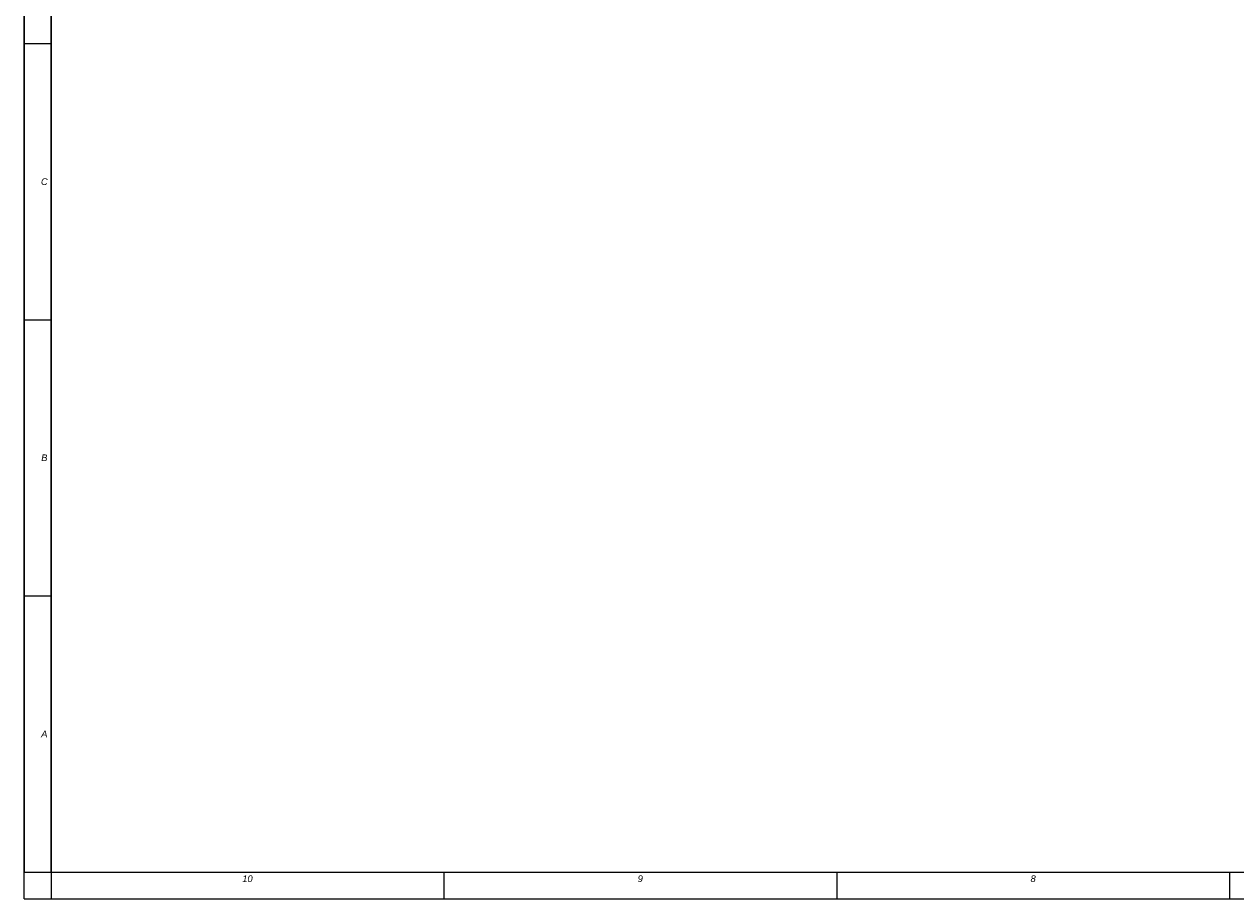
# Model space of a CAD drawing. Header units: millimetres. Extents: x 0 to 1189, y 0 to 841.
# Tile 1 of 68: x 0 to 362, y 0 to 261. Entities that reach past the tile are written whole.
import ezdxf

# ---------------------------------------------------------------- set-up
doc = ezdxf.new("R2010")
doc.units = ezdxf.units.MM
doc.header["$LTSCALE"] = 65.395
doc.layers.get('0').update_dxf_attribs({"linetype": 'CONTINUOUS'})
doc.layers.add('7_ALL_NOTE', color=7, linetype='CONTINUOUS')
doc.styles.add('TEXTSTYLE_3', font='ariali.ttf')

msp = doc.modelspace()

# ---------------------------------------------------------------- linework, layer by layer
at = {"color": 7, "linetype": 'Continuous'}
for p, q in [((0, 0), (0, 841)), ((8, 8), (8, 833)), ((8, 8), (1181, 8)), ((0, 0), (1189, 0))]:
    msp.add_line(p, q, dxfattribs=at)
at = {"color": 2, "linetype": 'Continuous'}
for p, q in [((0, 833), (0, 8)), ((8, 833), (8, 8)), ((0, 255.5), (8, 255.5)), ((0, 173), (8, 173)), ((0, 90.5), (8, 90.5)), ((0, 8), (8, 8)), ((8, 8), (1181, 8)), ((8, 8), (8, 0)), ((125.3, 8), (125.3, 0)), ((242.6, 8), (242.6, 0)), ((359.9, 8), (359.9, 0)), ((8, 0), (1181, 0))]:
    msp.add_line(p, q, dxfattribs=at)

# ---------------------------------------------------------------- texts
at = {"layer": '7_ALL_NOTE', "color": 1, "linetype": 'Continuous', "char_height": 2, "attachment_point": 2, "line_spacing_factor": 0.9, "style": 'TEXTSTYLE_3'}
for s, insert, width in [('C', (6, 215.25), 2.03717), ('B', (6, 132.75), 1.86617), ('A', (6, 50.25), 1.85874), ('10', (66.65, 7), 3.13011), ('9', (183.95, 7), 1.5539), ('8', (301.25, 7), 1.57621)]:
    msp.add_mtext(s, dxfattribs=dict(at, insert=insert, width=width))

doc.saveas('drawing.dxf')
